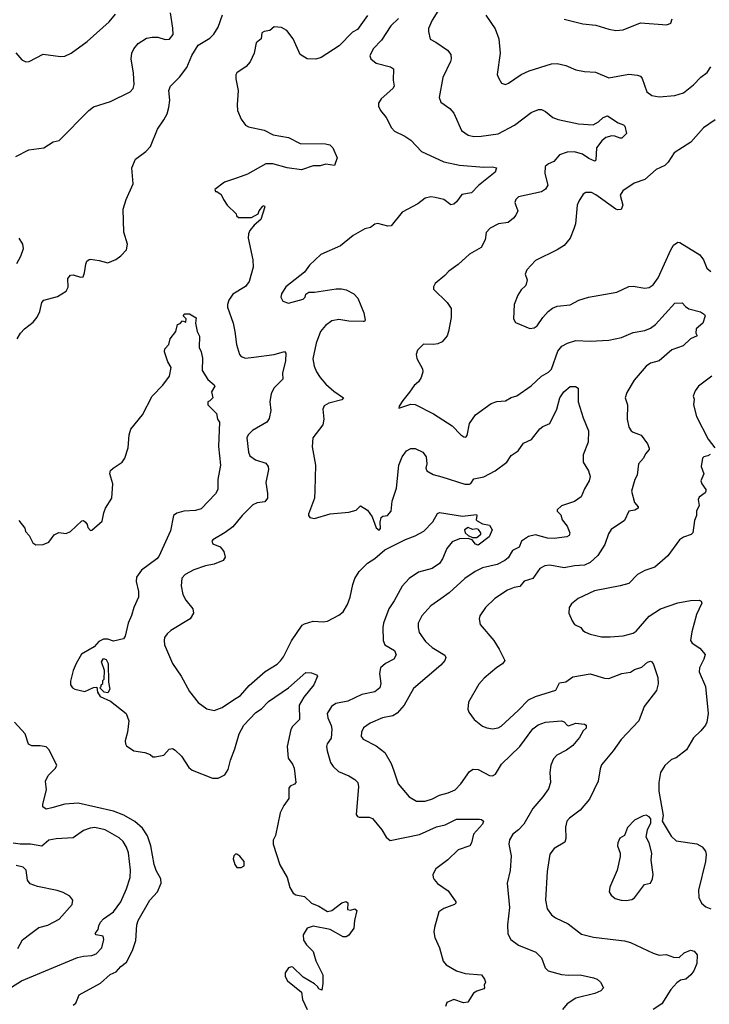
# Model space of a CAD drawing. Extents: x 1863017 to 1989460, y 394564 to 532820.
# Tile 171 of 213: x 1958011 to 1962815, y 483751 to 490607. Entities that reach past the tile are written whole.
import ezdxf

# ---------------------------------------------------------------- set-up
doc = ezdxf.new("R2010")
doc.units = 0

msp = doc.modelspace()

# ---------------------------------------------------------------- linework, layer by layer
at = {"layer": '0CON10XD'}
for points in [[(1957984.6, 489655.4), (1958075, 489701.4), (1958180, 489715), (1958244, 489756), (1958287.5, 489765), (1958494.1, 489975.9), (1958525, 490000), (1958645, 490037.5), (1958781.2, 490105), (1958801.2, 490128.8), (1958809.2, 490155), (1958804.5, 490234.5), (1958788.9, 490335), (1958792.9, 490375), (1958807.1, 490405), (1958837.6, 490442.4), (1958895, 490477.5), (1958934.2, 490485.8), (1958974.1, 490485.9), (1959025, 490470), (1959055, 490472.5), (1959079.4, 490505), (1959078, 490548), (1959061.1, 490655)], [(1957985, 490377.5), (1958027, 490327), (1958055, 490313.3), (1958077.5, 490315), (1958173.9, 490366.1), (1958295, 490350), (1958325, 490354.2), (1958370, 490375), (1958482, 490455), (1958635, 490591.2), (1958678, 490645)], [(1957994.6, 488385), (1958016.5, 488425), (1958045, 488455.6), (1958105, 488500), (1958133.7, 488536.3), (1958151.4, 488575), (1958165, 488636.7), (1958180, 488655), (1958275, 488680.6), (1958334.4, 488715.6), (1958349.2, 488745), (1958347.5, 488805), (1958365, 488827.5), (1958385, 488830), (1958435, 488813.3), (1958453, 488817), (1958463.3, 488845), (1958471.2, 488905), (1958480, 488925), (1958495, 488936.7), (1958505, 488940), (1958565, 488931.2), (1958625.6, 488914.4), (1958682.1, 488937.9), (1958716.7, 488963.3), (1958755, 489003.8), (1958763.3, 489045), (1958737.2, 489127.2), (1958733.2, 489286.8), (1958752.1, 489355), (1958800.9, 489465), (1958792.3, 489575), (1958818.6, 489635), (1958890.9, 489689.1), (1958923.3, 489725), (1958970.6, 489845), (1959015, 489910), (1959037.6, 489952.4), (1959049.6, 489995), (1959056.6, 490046.6), (1959051.4, 490115), (1959061.4, 490145), (1959125, 490207.8), (1959175.5, 490275), (1959211.7, 490358.3), (1959255, 490430), (1959335, 490478.8), (1959364.1, 490505.9), (1959394, 490555), (1959425, 490640)], [(1960435, 490636.7), (1960365, 490540), (1960330, 490520), (1960237.5, 490425), (1960111.2, 490345), (1960075, 490332.7), (1960015, 490335.5), (1959964.4, 490365), (1959916.2, 490475), (1959871.5, 490531.5), (1959835, 490553.8), (1959782.9, 490557.1), (1959755, 490530.8), (1959715, 490526), (1959698.8, 490515), (1959692.9, 490475), (1959658.6, 490445), (1959644.4, 490375), (1959616.7, 490313.3), (1959589.5, 490280.5), (1959525, 490237.5), (1959517.8, 490222.2), (1959517.1, 490195), (1959533.3, 490115), (1959525.5, 490015), (1959528.9, 489975), (1959554.3, 489915), (1959585, 489872.5), (1959605, 489861.9), (1959715, 489836.9), (1959777.5, 489805), (1959885, 489787.5), (1959965, 489746), (1960142.1, 489742.1), (1960172.5, 489735), (1960193.8, 489715), (1960222.5, 489645), (1960205, 489592.5), (1960145, 489600), (1960105, 489589.1), (1960055, 489589.6), (1959975, 489561.5), (1959875, 489576.7), (1959775, 489603.3), (1959725, 489603.1), (1959599.1, 489530.9), (1959527.5, 489505), (1959437.5, 489475), (1959370, 489425), (1959375, 489410), (1959385, 489410), (1959415, 489390), (1959430, 489355), (1959457.5, 489315), (1959520, 489255), (1959521.7, 489241.7), (1959535, 489230), (1959625, 489228.8), (1959672.5, 489255), (1959680, 489275), (1959705, 489307.5), (1959715, 489312.5), (1959720, 489305), (1959692, 489215), (1959645, 489176.7), (1959615, 489138.8), (1959604.4, 489115), (1959603.3, 489085), (1959636, 488935), (1959638.8, 488885), (1959609.4, 488785), (1959585, 488749.2), (1959496, 488695), (1959468, 488655), (1959458.8, 488625), (1959458.8, 488605), (1959497.5, 488495), (1959511.1, 488435), (1959520.6, 488345), (1959542.5, 488275), (1959555, 488261.4), (1959585, 488250.5), (1959643.2, 488256.8), (1959784.5, 488275.5), (1959855, 488296), (1959865.8, 488285), (1959862, 488232), (1959842.5, 488145), (1959844, 488105), (1959785, 488043.8), (1959762.5, 488005), (1959754.3, 487945), (1959760, 487885), (1959749.5, 487830.5), (1959733.3, 487805), (1959632.9, 487747.1), (1959603.1, 487716.9), (1959593.5, 487695), (1959605.6, 487595), (1959615, 487570), (1959655, 487541.9), (1959725, 487518), (1959742, 487495), (1959744.2, 487475), (1959725.7, 487385), (1959738.3, 487308.3), (1959738, 487275), (1959719.5, 487250.5), (1959665, 487243.1), (1959635, 487229.2), (1959561.2, 487155), (1959496, 487075), (1959442.6, 487037.4), (1959357.5, 486985), (1959350, 486975), (1959357.5, 486957.5), (1959407.3, 486937.3), (1959434, 486905), (1959443.8, 486865), (1959429.7, 486840.3), (1959365, 486815.7), (1959306.6, 486803.4), (1959225, 486775.7), (1959165, 486744), (1959141.7, 486718.3), (1959135.8, 486665), (1959148, 486605), (1959168.8, 486565), (1959217.5, 486505), (1959222.5, 486475), (1959200, 486435), (1959065, 486353.8), (1959038.3, 486331.7), (1959020, 486305), (1959016.7, 486285), (1959021.2, 486255), (1959076.2, 486125), (1959135.8, 486035), (1959195, 485928.8), (1959255, 485852.5), (1959315, 485809.2), (1959365, 485796), (1959421.4, 485818.6), (1959499.9, 485870.1)], [(1960925, 490667.5), (1960885.4, 490604.6), (1960860, 490545), (1960859.2, 490525), (1960871.1, 490471.1), (1960910.9, 490450.9), (1960991.2, 490395), (1961014, 490365), (1961017.5, 490335), (1961012.5, 490315), (1960958.1, 490205), (1960934.2, 490064.2), (1960945, 490033.8), (1961007.9, 489987.9), (1961036.6, 489956.6), (1961090, 489835), (1961135, 489802.9), (1961175, 489794.4), (1961225, 489795.6), (1961345, 489813.3), (1961457.4, 489872.6), (1961575, 489961.4), (1961625, 489981.2), (1961645, 489981.2), (1961675, 489967.5), (1961725, 489925.7), (1961763.1, 489913.1), (1961903.1, 489883.1), (1962005, 489875.6), (1962042, 489895), (1962075, 489925.6), (1962105, 489937.5), (1962179.7, 489889.7), (1962217.5, 489875), (1962227.5, 489865), (1962237.5, 489815), (1962205, 489783.3), (1962195, 489781.2), (1962156.5, 489796.5), (1962135, 489798.5), (1962095, 489786.2), (1962067.3, 489762.7), (1962030, 489715), (1962025, 489630), (1962018.3, 489621.7), (1961975, 489641.5), (1961931.9, 489671.9), (1961876.3, 489686.4), (1961825, 489684.1), (1961771.4, 489665), (1961731.1, 489618.9), (1961695, 489604), (1961672.5, 489585), (1961668.6, 489535), (1961689.4, 489455), (1961674, 489426), (1961645, 489409.1), (1961485.8, 489374.2), (1961466.2, 489355), (1961461.2, 489335), (1961467.5, 489312.5), (1961480.8, 489275), (1961467.7, 489245), (1961450, 489225), (1961415, 489195.9), (1961346.2, 489185), (1961288, 489155), (1961261.2, 489125), (1961254.4, 489075), (1961225, 489020.6), (1961144, 488975), (1961066.7, 488903.3), (1961000, 488855), (1960972.5, 488825), (1960905, 488770), (1960893, 488747), (1960895, 488730), (1960988.3, 488638.3), (1961015.8, 488595), (1961017.3, 488532.7), (1960998.8, 488435), (1960990, 488405), (1960955, 488363.8), (1960925, 488350), (1960895, 488346), (1960825, 488348.8), (1960783, 488307), (1960774.2, 488275.8), (1960777.3, 488247.3), (1960816.7, 488175), (1960820, 488155), (1960808, 488115), (1960788.8, 488085), (1960759.2, 488060.8), (1960727.2, 488012.8), (1960679.1, 487955), (1960654.4, 487915), (1960653.2, 487903.2), (1960735, 487930.9), (1960765, 487927.1), (1960895, 487861.9), (1961025, 487780), (1961085, 487715.7), (1961105, 487702), (1961119.3, 487700.7), (1961129.2, 487710.8), (1961144.6, 487795.4), (1961185.8, 487855), (1961295, 487934.2), (1961335, 487949.2), (1961395, 487952.9), (1961435, 487975.6), (1961475, 487987.1), (1961575, 488056.9), (1961645, 488124.4), (1961695, 488152.2), (1961715, 488172.5), (1961760.3, 488299.7), (1961786.9, 488333.1), (1961826.7, 488355), (1961885, 488373.1), (1961985, 488369.4), (1962115, 488374.4), (1962203.3, 488395), (1962285, 488428.6), (1962365, 488441.9), (1962405, 488459.2), (1962439.2, 488485), (1962575, 488633.3), (1962625, 488636), (1962648.9, 488608.9), (1962672.7, 488592.7), (1962752.5, 488572.5), (1962782.5, 488555), (1962786.7, 488545), (1962770, 488495), (1962723.8, 488455), (1962720, 488425), (1962730, 488405), (1962685, 488384), (1962633.8, 488335), (1962555, 488307.5), (1962465, 488231.9), (1962405.6, 488214.4), (1962375.5, 488194.5), (1962292.1, 488097.9), (1962239.7, 488010.3), (1962230, 487975), (1962244, 487925), (1962241.9, 487825), (1962255, 487770), (1962270, 487745), (1962285, 487734.2), (1962341.2, 487715), (1962385, 487653.8), (1962395.6, 487624.4), (1962395.5, 487614.5), (1962370, 487585), (1962356.9, 487555), (1962322.2, 487515), (1962311.9, 487435), (1962296.4, 487405), (1962272, 487325), (1962294.4, 487245), (1962318.6, 487215), (1962318.6, 487205), (1962297.2, 487192.8), (1962253.8, 487185), (1962225, 487120), (1962131.7, 487058.3), (1962113.5, 487026.5), (1962086.9, 486953.1), (1962037.9, 486875), (1961985, 486826.5), (1961945, 486809.5), (1961875.4, 486804.6), (1961805, 486790), (1961705, 486809.5), (1961670, 486805), (1961634.7, 486785.3), (1961585, 486715.6), (1961525, 486696.5), (1961495, 486660.6), (1961455, 486653.6), (1961408.8, 486635), (1961322.2, 486577.8), (1961256, 486515), (1961216.2, 486455), (1961211.2, 486435), (1961218.8, 486395), (1961314, 486285), (1961352, 486225), (1961390, 486145), (1961375, 486121.2), (1961334.4, 486095.6), (1961247, 486023), (1961209.7, 485980.3), (1961138.8, 485855), (1961133.3, 485805), (1961140, 485785), (1961176.7, 485735), (1961235, 485688.8), (1961265.9, 485675.9), (1961305, 485669.2), (1961345, 485676), (1961365, 485687.5), (1961483.6, 485796.4), (1961555, 485870), (1961605, 485894.3), (1961745, 485938.8), (1961771.7, 485988.3), (1961815, 485996.7), (1961865, 486030.5), (1961985, 486051.4), (1962085, 486021.4), (1962115, 486018.6), (1962205, 486054.4), (1962265, 486063.5), (1962295, 486083.1), (1962345, 486098.9), (1962385, 486132.5), (1962405, 486141.2), (1962415, 486136.2), (1962426.8, 486116.8), (1962455.5, 486025.5), (1962457.6, 485982.4), (1962448, 485935), (1962360.5, 485825), (1962324.2, 485725), (1962201.4, 485595), (1962146, 485515), (1962065, 485417.5), (1962055, 485390), (1962041.2, 485305), (1961980.5, 485179.5), (1961915, 485103.8), (1961842.1, 485047.9), (1961823.2, 485026.8), (1961812.9, 484985), (1961815.7, 484904.3), (1961809.7, 484880.3), (1961734, 484835), (1961705, 484796.7), (1961685.6, 484675), (1961674.4, 484475), (1961685.7, 484415), (1961715, 484374), (1961743.6, 484353.6), (1961832.1, 484312.1), (1961925, 484240), (1962007.9, 484217.9), (1962165, 484200.6), (1962225, 484192.9), (1962265, 484180.8), (1962425, 484106.2), (1962465, 484094), (1962515, 484097.1), (1962565, 484080), (1962605, 484076.7), (1962640.3, 484109.7), (1962685, 484127.5), (1962710.5, 484120.5), (1962731.2, 484095), (1962727.5, 484035), (1962706.8, 483983.2), (1962686.2, 483955), (1962652.5, 483925), (1962615, 483918), (1962589.3, 483900.7), (1962547.5, 483855), (1962485, 483754.3), (1962423.3, 483715)], [(1961258.3, 490638.3), (1961324.2, 490544.2), (1961350, 490475), (1961358, 490375), (1961337.5, 490225), (1961347.5, 490202.5), (1961367.5, 490165), (1961395, 490156.2), (1961416.7, 490165), (1961503.8, 490225), (1961559.1, 490250.9), (1961715, 490298.9), (1961755, 490302.9), (1961815, 490287.5), (1961885, 490257.1), (1961945, 490245.8), (1962022.7, 490242.7), (1962115, 490201.4), (1962255, 490227.1), (1962315, 490221.2), (1962335, 490213.3), (1962347, 490197), (1962378.8, 490105), (1962415, 490078.6), (1962465, 490070), (1962575, 490079.4), (1962635, 490096.9), (1962705, 490152.9), (1962755, 490205.8), (1962800.9, 490239.1), (1962825, 490280)], [(1960651.1, 490615), (1960595.6, 490565), (1960531.8, 490465), (1960472.5, 490405), (1960450, 490355), (1960456.2, 490335), (1960495, 490303.8), (1960595, 490280), (1960615.9, 490265.9), (1960612, 490185), (1960618.8, 490145), (1960611.2, 490128.8), (1960528.8, 490055), (1960511.2, 490025), (1960510, 490005), (1960523.8, 489975), (1960565, 489926.7), (1960601.2, 489855), (1960621.2, 489831.2), (1960695, 489795.8), (1960735, 489768), (1960810.3, 489690.3), (1960965, 489617.5), (1961073.8, 489593.8), (1961245, 489580), (1961305, 489581.4), (1961332.5, 489575), (1961324, 489545), (1961206.6, 489453.4), (1961159.1, 489400.9), (1961090.3, 489389.7), (1961055, 489339.2), (1961035, 489321.9), (1961015, 489318.6), (1960965, 489354.4), (1960905, 489370), (1960875, 489372.9), (1960835, 489364), (1960784.1, 489325.9), (1960675, 489265.8), (1960598.3, 489171.7), (1960575, 489168.6), (1960505, 489188), (1960485, 489183.8), (1960455, 489160), (1960415, 489150), (1960333.3, 489105), (1960245, 489032), (1960108.6, 488971.4), (1960031.3, 488898.7), (1959995, 488850), (1959865, 488746.2), (1959835, 488697.5), (1959830, 488675), (1959845, 488646.7), (1959885, 488633.8), (1959985, 488660.8), (1960000, 488675), (1960005, 488696), (1960025, 488710), (1960065, 488710), (1960215, 488733.3), (1960253.1, 488733.1), (1960286.7, 488725), (1960338.9, 488698.9), (1960367.6, 488667.6), (1960407.5, 488565), (1960418.8, 488515), (1960413.6, 488506.4), (1960404.1, 488505.9), (1960305, 488506.7), (1960235, 488519.6), (1960185, 488510.5), (1960141.5, 488478.5), (1960106.9, 488435), (1960076.4, 488355), (1960054.5, 488245), (1960062.5, 488195), (1960078.9, 488155), (1960104.4, 488115), (1960145, 488070), (1960199.8, 488019.8), (1960266.2, 487975), (1960255, 487960), (1960165, 487938), (1960131.2, 487918.8), (1960122.5, 487895), (1960130, 487825), (1960122.5, 487785), (1960054.3, 487695), (1960047.7, 487632.3), (1960071.2, 487505), (1960068.3, 487328.3), (1960065.7, 487275), (1960023.3, 487165), (1960022.5, 487155), (1960031.7, 487141.7), (1960065, 487133.8), (1960175, 487166), (1960305, 487177.5), (1960355, 487192.5), (1960385, 487222), (1960435, 487192), (1960466.2, 487145), (1960495, 487068.8), (1960515, 487052.5), (1960525.4, 487065), (1960522.6, 487107.4), (1960530, 487140), (1960540.8, 487149.2), (1960572.5, 487155), (1960598.8, 487185), (1960606, 487255), (1960636.1, 487343.9), (1960651.4, 487505), (1960676.6, 487563.4), (1960706.2, 487605), (1960735, 487622), (1960765, 487622), (1960818.8, 487595), (1960842.7, 487562.7), (1960848, 487515), (1960840, 487485), (1960847.5, 487465), (1960891.2, 487441.2), (1960953, 487423), (1961112.2, 487372.2), (1961145, 487372.5), (1961155, 487378), (1961175, 487409.4), (1961245.5, 487424.5), (1961323.8, 487465), (1961405, 487525.6), (1961435, 487572.9), (1961484.6, 487605.4), (1961521.5, 487658.5), (1961576.2, 487685), (1961635, 487758), (1961655, 487774), (1961705, 487796.2), (1961753.3, 487895), (1961772.9, 487975), (1961801.5, 488015), (1961845, 488053.1), (1961882.7, 488052.7), (1961902, 488042), (1961900.9, 487945), (1961935.4, 487835.4), (1961972.5, 487745), (1961972, 487665), (1961936.7, 487576.7), (1961936, 487525), (1961973.3, 487465), (1961986.1, 487426.1), (1961979.2, 487395), (1961945, 487340), (1961923.3, 487285), (1961875, 487251.4), (1961785, 487222.5), (1961756, 487195), (1961756.2, 487185), (1961780, 487160), (1961789.2, 487125), (1961825, 487080), (1961842.5, 487035), (1961838.8, 487015), (1961823, 487007), (1961735, 486994.5), (1961687.8, 486997.8), (1961605, 487020.9), (1961555, 487007.8), (1961505.7, 486975), (1961489.5, 486935), (1961445, 486910), (1961415, 486860.8), (1961389.8, 486840.2), (1961336.9, 486813.1), (1961235, 486790.5), (1961185, 486765.6), (1961113, 486717), (1961003.7, 486616.3), (1960944, 486575), (1960876, 486525), (1960813.6, 486456.4), (1960788, 486405), (1960786, 486375), (1960795, 486340), (1960837.9, 486277.9), (1960883.8, 486235), (1960971.7, 486181.7), (1960980, 486165), (1960972.5, 486145), (1960945, 486111.4), (1960755, 485950), (1960690, 485835), (1960641.3, 485778.7), (1960609.7, 485760.3), (1960537.5, 485745), (1960452.1, 485707.9), (1960406, 485675), (1960391.4, 485645), (1960390.8, 485615), (1960405, 485596), (1960495, 485550.8), (1960555, 485504), (1960598, 485428), (1960616.9, 485376.9), (1960648.6, 485285), (1960724, 485195), (1960775, 485165.7), (1960835, 485165.6), (1960887.3, 485182.7), (1960935, 485208.2), (1960995, 485222.7), (1961044.7, 485245.3), (1961083.3, 485285), (1961145, 485371.2), (1961171.2, 485388.8), (1961205, 485385.8), (1961284.4, 485344.4), (1961305, 485342.9), (1961325, 485352.5), (1961367.2, 485422.8), (1961494.6, 485545.4), (1961585, 485670), (1961623.8, 485696.2), (1961675, 485715.6), (1961785.7, 485725.7), (1961805, 485718.8), (1961823.8, 485695), (1961835, 485690), (1961885, 485708.8), (1961945, 485702.5), (1961957.5, 485695), (1961956.1, 485673.9), (1961935.9, 485654.1), (1961911.7, 485608.3), (1961865, 485552.9), (1961819.8, 485520.2), (1961752.5, 485485), (1961729.4, 485460.6), (1961711.1, 485415), (1961704.4, 485365), (1961708.6, 485295), (1961695, 485251.2), (1961655.6, 485195), (1961585.7, 485115), (1961524.2, 485005), (1961485.8, 484965), (1961445.5, 484934.5), (1961423.2, 484896.8), (1961419.2, 484865), (1961435.7, 484785), (1961427.3, 484682.7), (1961405.9, 484594.1), (1961424.2, 484425), (1961410, 484305), (1961411.7, 484241.7), (1961433, 484203), (1961485, 484162), (1961606.7, 484115), (1961646.2, 484075), (1961671.2, 484005), (1961692.5, 483985), (1961785, 483958.6), (1961835, 483952.9), (1961915, 483957.1), (1962007.5, 483935), (1962033.3, 483925), (1962057.5, 483905), (1962077.5, 483865), (1962060, 483845), (1962016.7, 483825), (1961885, 483794.3), (1961824, 483755), (1961792, 483715)], [(1961805, 490610), (1961935, 490578.8), (1962025, 490569.2), (1962115, 490540.8), (1962165, 490532.5), (1962215, 490535.8), (1962335, 490584.3), (1962519.3, 490570.7), (1962546.4, 490583.6), (1962556.1, 490613.9)], [(1962855, 489908.9), (1962775, 489854.2), (1962685.4, 489754.6), (1962570.7, 489679.3), (1962527.5, 489615), (1962505, 489592.9), (1962444, 489565), (1962365, 489494.2), (1962291.7, 489468.3), (1962212.5, 489415), (1962193.3, 489385), (1962212.5, 489315), (1962200, 489285), (1962175, 489282.5), (1962165, 489287.5), (1962025, 489388.6), (1961995, 489404.3), (1961955.8, 489404.2), (1961937, 489393), (1961905, 489343.3), (1961894.4, 489315.6), (1961882.5, 489185), (1961871.7, 489151.7), (1961845, 489086.7), (1961804.2, 489035.8), (1961755, 489004), (1961605, 488930), (1961543.3, 488865), (1961533.3, 488835), (1961546.7, 488795), (1961540, 488765), (1961535, 488753.3), (1961504.2, 488725.8), (1961481.7, 488688.3), (1961456.2, 488625), (1961451.2, 488525), (1961465, 488497.5), (1961565, 488456.7), (1961595, 488461.2), (1961615, 488476.2), (1961655, 488534), (1961693.7, 488576.3), (1961721.7, 488598.3), (1961755, 488611.4), (1961845, 488621.4), (1961906.7, 488655), (1961974.5, 488675.5), (1962171.2, 488708.8), (1962255, 488749.2), (1962285, 488750.8), (1962365, 488736.9), (1962395, 488741.4), (1962425, 488762), (1962459.5, 488810.5), (1962546.3, 489003.7), (1962565, 489036), (1962595, 489058), (1962610, 489055), (1962749.1, 488969.1), (1962773.8, 488935), (1962797.7, 488877.7), (1962825, 488854)], [(1957991.1, 488908.9), (1958019.1, 488960.9), (1958038, 489015), (1958033.8, 489045), (1958008.8, 489085)], [(1958005, 487120), (1958047, 487067), (1958053, 487043), (1958077.5, 487015), (1958102.5, 486965), (1958125, 486950), (1958175, 486952.5), (1958215, 486970), (1958250.7, 487019.3), (1958283, 487037), (1958335, 487030), (1958365, 487042.5), (1958445, 487117.5), (1958455, 487120), (1958469.3, 487109.3), (1958481.7, 487091.7), (1958485, 487070), (1958505, 487050), (1958515, 487052.5), (1958586.2, 487115), (1958597.3, 487172.7), (1958610, 487205), (1958652.5, 487275), (1958660, 487375), (1958638.8, 487445), (1958645, 487467.5), (1958663.3, 487485), (1958724.2, 487525.8), (1958744, 487555), (1958768, 487625), (1958774.3, 487715.7), (1958786.2, 487755), (1958868, 487855), (1958934, 487985), (1959008.3, 488061.7), (1959055.6, 488124.4), (1959066.2, 488185), (1959042.5, 488225), (1959021.2, 488295), (1959022.5, 488315), (1959050, 488345), (1959060, 488385), (1959100, 488435), (1959110, 488485), (1959128.3, 488491.7), (1959145, 488510), (1959168.3, 488501.7), (1959170, 488525), (1959150, 488545), (1959161.7, 488558.3), (1959195, 488560), (1959241.7, 488531.7), (1959236.7, 488495), (1959246.7, 488435), (1959263.9, 488403.9), (1959262, 488325), (1959275.9, 488294.1), (1959285, 488250), (1959282.9, 488165), (1959322.8, 488102.8), (1959366.7, 488065), (1959370, 488055), (1959346.7, 488015), (1959357.5, 487975), (1959335, 487952.5), (1959322.5, 487945), (1959322.5, 487925), (1959382.5, 487865), (1959390, 487825), (1959403.6, 487803.6), (1959396.2, 487635), (1959411.1, 487505), (1959391.4, 487405), (1959390.6, 487335), (1959374.4, 487305), (1959275, 487201.8), (1959235, 487188.5), (1959155, 487185.5), (1959105, 487170.6), (1959082, 487155), (1959062.1, 487047.9), (1958980.2, 486869.8), (1958966.8, 486853.2), (1958860, 486775), (1958825.7, 486725), (1958822.2, 486695), (1958840, 486625), (1958839.4, 486585), (1958807.5, 486515), (1958791.2, 486458.8), (1958766.7, 486405), (1958745.7, 486315), (1958735, 486296.2), (1958665, 486280), (1958625, 486294), (1958595.9, 486294.1), (1958562.7, 486277.3), (1958530.7, 486239.3), (1958441.7, 486188.3), (1958404, 486125), (1958384, 486075), (1958365, 486000), (1958366, 485975), (1958378.8, 485955), (1958396.7, 485945), (1958465, 485928), (1958525, 485957.5), (1958548.3, 485958.3), (1958552.5, 485925), (1958572.5, 485895), (1958645, 485862), (1958753.8, 485775), (1958772, 485725), (1958762.5, 485645), (1958746.1, 485586.1), (1958748, 485565), (1958755, 485551.2), (1958807.5, 485515), (1958883.8, 485503.8), (1958920.7, 485490.7), (1958940, 485475), (1958955, 485473.3), (1959015, 485486.7), (1959053.6, 485526.4), (1959075, 485533.3), (1959095, 485521.2), (1959138.2, 485478.2), (1959189.5, 485399.5), (1959212.3, 485382.3), (1959355, 485324.5), (1959395, 485325.5), (1959440.9, 485349.1), (1959464.4, 485385), (1959479.3, 485450.7), (1959511.2, 485528.8), (1959540, 485635), (1959572.2, 485695), (1959657.1, 485782.9), (1959695, 485809.5), (1959745, 485859.1), (1959884.7, 485955.3), (1960005, 486062.5), (1960045, 486060), (1960080, 486045), (1960086.7, 486035), (1960061.4, 485975), (1959990.9, 485889.1), (1959959.2, 485835), (1959960, 485735), (1959928.9, 485701.1), (1959911.2, 485685), (1959901.2, 485665), (1959874.1, 485545.9), (1959881.2, 485465), (1959912.3, 485422.3), (1959923.8, 485395), (1959933.8, 485295), (1959925.8, 485284.2), (1959895, 485268.8), (1959886, 485255), (1959886.7, 485185), (1959850.5, 485135), (1959825.5, 485085), (1959794, 484926), (1959777.3, 484892.7), (1959777.5, 484865), (1959823, 484723), (1959874.4, 484635), (1959893.3, 484565), (1959915.4, 484525.4), (1959935, 484513.3), (1959995, 484501.9), (1960045, 484455.8), (1960094.5, 484434.5), (1960155, 484397.5), (1960185.7, 484404.3), (1960255, 484457.5), (1960286.2, 484466.2), (1960296.4, 484456.4), (1960295, 484410), (1960315, 484407.5), (1960346.2, 484416.2), (1960358.8, 484405), (1960343.3, 484335), (1960339.3, 484280.7), (1960305, 484232.5), (1960285, 484221.2), (1960265, 484220.8), (1960175, 484271.1), (1960055, 484294.3), (1960015, 484282), (1959985.8, 484235), (1959988.3, 484198.3), (1960008.8, 484165), (1960055, 484117.5), (1960074.1, 484054.1), (1960122, 483955), (1960123.9, 483896.1), (1960115, 483850), (1960095, 483857.5), (1960086.7, 483875), (1960065, 483894), (1959985, 483939.2), (1959915, 484008.8), (1959905, 484011.2), (1959885, 484003.8), (1959860.3, 483969.7), (1959861.4, 483945), (1959876, 483915), (1959973.3, 483835), (1959982, 483785), (1960014.3, 483715)], [(1962833.3, 488125), (1962740, 488055), (1962716.1, 488023.9), (1962703.3, 487985), (1962708.8, 487965), (1962704, 487925), (1962726, 487845), (1962806.6, 487686.6), (1962854, 487625)], [(1962820.2, 487579.8), (1962805, 487570), (1962776, 487564), (1962766.7, 487555), (1962758.8, 487495), (1962776, 487445), (1962756.2, 487395), (1962762, 487375), (1962791.2, 487335), (1962791.2, 487325), (1962785, 487313.3), (1962745, 487282.5), (1962736.7, 487265), (1962743.3, 487225), (1962726.7, 487185), (1962726.7, 487155), (1962710.7, 487119.3), (1962701.2, 487035), (1962688.1, 487021.9), (1962635, 487002.9), (1962608, 486985), (1962525.4, 486874.6), (1962434.6, 486795.4), (1962365, 486770.8), (1962315.9, 486744.1), (1962255, 486681.2), (1962195, 486664.2), (1962015, 486630.6), (1961902.4, 486577.6), (1961855, 486540), (1961838.8, 486515), (1961836.7, 486475), (1961860.5, 486420.5), (1961876.7, 486395), (1961920, 486375), (1961935, 486353.3), (1961951.7, 486341.7), (1961985, 486328), (1962065, 486310.8), (1962125, 486309.2), (1962215, 486317.5), (1962285, 486335.8), (1962305, 486349.2), (1962395, 486454.3), (1962474, 486505), (1962595, 486545.6), (1962685, 486563.1), (1962744.3, 486564.3), (1962758.1, 486558.1), (1962764, 486545), (1962725.5, 486464.5), (1962692.5, 486345), (1962684, 486285), (1962696.7, 486265), (1962749.7, 486229.7), (1962785.6, 486185.6), (1962776.8, 486153.2), (1962746.7, 486095), (1962743.3, 486065), (1962789.2, 485965), (1962805.9, 485775.9), (1962798, 485715), (1962788.8, 485695), (1962755.9, 485654.1), (1962705, 485607.5), (1962655, 485522.5), (1962585, 485466.7), (1962552.5, 485455), (1962506.1, 485413.9), (1962476.1, 485363.9), (1962464, 485295), (1962464, 485235), (1962493.3, 485065), (1962486.7, 485025), (1962548.3, 484921.7), (1962585, 484890), (1962727.7, 484867.7), (1962765, 484847.5), (1962787.7, 484817.7), (1962793.8, 484795), (1962789.2, 484745), (1962738.8, 484545), (1962741.2, 484495), (1962760, 484455), (1962790.3, 484430.3), (1962825.8, 484415.8)], [(1959499.9, 485870.1), (1959549.7, 485900.3), (1959610.1, 485969.9), (1959722.2, 486067.8), (1959805, 486120.5), (1959827.4, 486142.6), (1959848.5, 486171.5), (1959905, 486282.5), (1959979.8, 486390.2), (1959995, 486400.6), (1960055, 486418.9), (1960125, 486414.5), (1960155, 486418.9), (1960235, 486461.1), (1960265.4, 486484.6), (1960295.4, 486534.6), (1960313.7, 486586.3), (1960331.5, 486675), (1960346.5, 486715), (1960375.4, 486764.6), (1960435, 486823.1), (1960485, 486854.4), (1960554.7, 486915.3), (1960698, 486988), (1960767.3, 487012.7), (1960827.5, 487045), (1960888.5, 487111.5), (1960922.2, 487167.8), (1960935, 487175.5), (1961095, 487150.9), (1961192.5, 487162.5), (1961196.7, 487155), (1961191.2, 487125), (1961197.3, 487117.3), (1961235, 487096.7), (1961285, 487088), (1961302.5, 487055), (1961280.8, 487005), (1961205, 486947.5), (1961186, 486955), (1961164.3, 486984.3), (1961134.5, 486994.5), (1961075, 486992.1), (1961025, 486971.5), (1960987.3, 486925), (1960957.3, 486852.7), (1960935, 486819.4), (1960883.6, 486786.4), (1960789.1, 486760.9), (1960725, 486717.1), (1960675, 486662), (1960619.3, 486560.7), (1960581.8, 486505), (1960545.4, 486405), (1960540.8, 486375), (1960543.1, 486285), (1960555.8, 486255), (1960622.2, 486215), (1960634.3, 486185), (1960618.6, 486155), (1960559.4, 486125), (1960525, 486093.8), (1960516.7, 486055), (1960527.3, 485985), (1960520.5, 485955), (1960485, 485926.1), (1960395, 485909.3), (1960298.3, 485861.7), (1960214, 485846), (1960184.4, 485825), (1960153.3, 485775), (1960156.9, 485745), (1960181.9, 485691.9), (1960186.7, 485666.7), (1960180.4, 485605), (1960153.6, 485565), (1960149.6, 485545), (1960152.9, 485515), (1960177.5, 485435), (1960196, 485406), (1960231.1, 485371.1), (1960305, 485341.4), (1960345.6, 485315.6), (1960366, 485295), (1960370.8, 485265), (1960355, 485072.5), (1960365, 485057.5), (1960375, 485053.8), (1960445, 485054), (1960470, 485045), (1960534.2, 484965), (1960565, 484913.8), (1960591.7, 484891.7), (1960797.4, 484932.6), (1960915, 484985.6), (1960975, 485000), (1961055, 485041.2), (1961215, 485040), (1961228, 485038), (1961242.5, 485025), (1961236.2, 485005), (1961172.5, 484935), (1961159.4, 484875), (1961145.8, 484855), (1961065, 484827.1), (1960993.9, 484756.1), (1960910, 484695), (1960890, 484655), (1960890.8, 484635), (1960899.4, 484619.4), (1960922.6, 484592.6), (1960995, 484540.8), (1961050, 484465), (1961050, 484455), (1961040, 484445), (1960965, 484417.5), (1960931.2, 484395), (1960900, 484285), (1960896.7, 484255), (1960903.8, 484215), (1960936.7, 484145), (1960962.3, 484052.3), (1960982.5, 484025), (1961054.5, 483984.5), (1961115, 483964.4), (1961227.5, 483955), (1961250, 483925), (1961256.7, 483905), (1961246.7, 483885), (1961250, 483865), (1961245, 483857.5), (1961195, 483842), (1961172.1, 483827.9), (1961133.6, 483766.4), (1961101.7, 483761.7), (1961035, 483783.8), (1960987, 483763), (1960977.5, 483735)], [(1961195, 487001.2), (1961223.3, 487025), (1961223.3, 487035), (1961206.6, 487056.6), (1961195, 487062.2), (1961165, 487058.2), (1961135, 487070.4), (1961110.9, 487055), (1961113.5, 487035), (1961135, 487016.5), (1961165, 487001.2), (1961195, 487001.2)], [(1958625, 485920), (1958600, 485925), (1958570, 485955), (1958580, 485965), (1958580, 485975), (1958590, 485985), (1958590, 486005), (1958600, 486015), (1958602.5, 486075), (1958582.5, 486135), (1958595, 486160), (1958615, 486152.5), (1958628.8, 486125), (1958630, 485995), (1958640, 485945), (1958625, 485920)], [(1958385, 483744.6), (1958402.2, 483757.7), (1958425, 483816.7), (1958575, 483897.8), (1958641.1, 483958.9), (1958683.1, 483976.9), (1958715, 484014.4), (1958755.7, 484045), (1958797.8, 484125), (1958820, 484195), (1958827.1, 484305), (1958837.8, 484335), (1958918.9, 484475), (1958971.1, 484535), (1958996.7, 484595), (1958995.6, 484625), (1958963, 484683), (1958948.2, 484725), (1958925.3, 484855), (1958901.2, 484925), (1958867.4, 484977.4), (1958813.6, 485023.6), (1958738, 485068), (1958665, 485094.7), (1958417.9, 485152.1), (1958325, 485145.5), (1958235, 485119.1), (1958195, 485110), (1958173.1, 485125), (1958172.7, 485145), (1958198.6, 485245), (1958190.8, 485305), (1958209.5, 485345), (1958262, 485395), (1958270.8, 485415), (1958214.3, 485525), (1958195, 485544.3), (1958155, 485551.8), (1958095, 485551.8), (1958072.1, 485562.1), (1958048.5, 485635), (1957975.4, 485715)], [(1962235, 484474.2), (1962275, 484480), (1962295, 484491.2), (1962364.1, 484585.9), (1962405, 484593.3), (1962420, 484625), (1962424.2, 484655), (1962410, 484755), (1962413.6, 484803.6), (1962396.2, 484875), (1962374, 484915), (1962383.3, 484965), (1962406.7, 485015), (1962407, 485043), (1962396.4, 485056.4), (1962375, 485067.5), (1962355, 485063.3), (1962295, 485033.3), (1962245, 484982.5), (1962224.1, 484925.9), (1962192.3, 484907.7), (1962178, 484875), (1962176.2, 484855), (1962194.1, 484804.1), (1962195, 484780), (1962174, 484685), (1962122.3, 484567.7), (1962116.7, 484535), (1962130.5, 484510.5), (1962158.8, 484488.8), (1962200, 484475), (1962235, 484474.2)], [(1957865, 483813.8), (1958025, 483913.8), (1958415, 484076.2), (1958456.2, 484086.2), (1958515, 484090), (1958545, 484103.3), (1958583.1, 484145), (1958596.8, 484203.2), (1958592, 484225), (1958544.5, 484234.5), (1958537.5, 484245), (1958558.3, 484271.7), (1958563.4, 484296.6), (1958575, 484322.9), (1958594.4, 484345), (1958664.3, 484395), (1958716.7, 484465), (1958756.5, 484555), (1958781.1, 484635), (1958784.4, 484685), (1958768.5, 484805), (1958756, 484846), (1958732.2, 484885), (1958705, 484910.5), (1958606.7, 484966.7), (1958535, 484981.5), (1958502.6, 484977.4), (1958455, 484961.1), (1958385, 484909.2), (1958265, 484902.5), (1958215, 484894), (1958165, 484851.4), (1958086, 484866), (1958015, 484865.4), (1957965, 484873.1)], [(1959555, 484704), (1959576.2, 484715), (1959575.6, 484745), (1959545, 484782.9), (1959525, 484796), (1959515, 484796), (1959504, 484785), (1959499.2, 484765), (1959509.2, 484725), (1959525, 484704.2), (1959555, 484704)], [(1957999.4, 484140.6), (1958030.8, 484199.2), (1958090, 484245), (1958144.6, 484285.4), (1958207, 484303), (1958285.5, 484344.5), (1958376.7, 484445), (1958381.2, 484475), (1958360, 484505), (1958315, 484529.2), (1958273, 484543), (1958135, 484570.6), (1958085, 484590), (1958065.6, 484615), (1958055.5, 484685.5), (1958036.3, 484706.3), (1957987.6, 484717.6)]]:
    msp.add_lwpolyline(points, dxfattribs=at)

doc.saveas('drawing.dxf')
